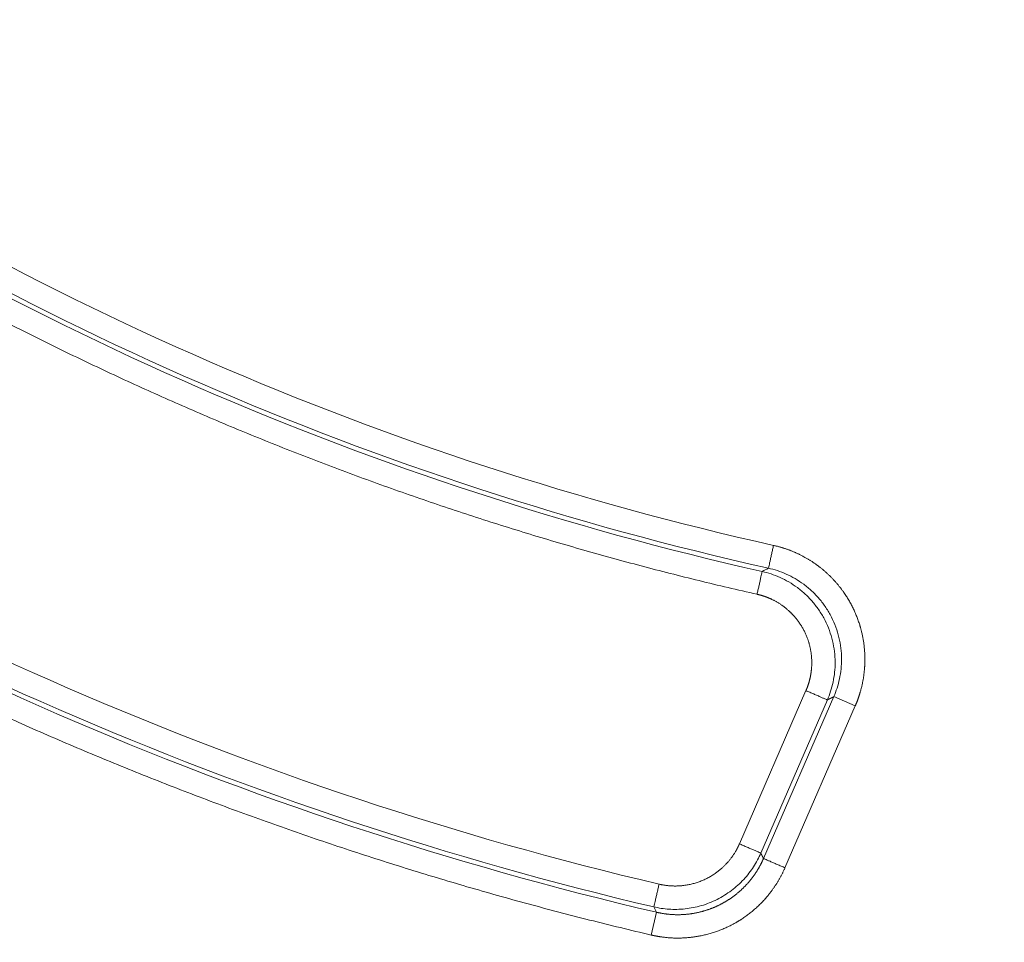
# Model space of a CAD drawing. Header units: millimetres. Extents: x 5437 to 18441, y -4466 to 3128.
# Tile 111 of 256: x 8465 to 8486, y -2851 to -2831. Entities that reach past the tile are written whole.
import ezdxf

# ---------------------------------------------------------------- set-up
doc = ezdxf.new("R2010")
doc.units = ezdxf.units.MM
doc.layers.add('1', color=7, linetype='Continuous', true_color=0xffffff)
doc.styles.add('TXT08', font='txt.shx', dxfattribs={"width": 0.8, "bigfont": 'gbcbig.shx'})
doc.dimstyles.get("Standard").update_dxf_attribs({"dimtxt": 0.18, "dimasz": 0.18, "dimexe": 0.18, "dimexo": 0.0625, "dimgap": 0.09, "dimtad": 0, "dimtih": 1, "dimtoh": 1, "dimdec": 4, "dimzin": 0, "dimdsep": 46, "dimtxsty": 'Standard', "dimcen": 0.09, "dimadec": 0, "dimazin": 0, "dimtfac": 1, "dimtdec": 4, "dimtofl": 0, "dimtmove": 0, "dimatfit": 3, "dimfxl": 1, "dimtolj": 1, "dimtzin": 0, "dimarcsym": 0})
doc.dimstyles.new('YanXiu', dxfattribs={"dimtxt": 40, "dimasz": 30, "dimexe": 0.66, "dimexo": 0.66, "dimgap": 0.66, "dimtad": 0, "dimdec": 1, "dimdsep": 46, "dimtxsty": 'TXT08', "dimcen": 0, "dimclrd": 256, "dimclre": 165, "dimclrt": 90, "dimazin": 2, "dimtfac": 1, "dimtdec": 1, "dimtofl": 0, "dimtmove": 0, "dimatfit": 3, "dimfxl": 1, "dimlwd": 5, "dimlwe": 13, "dimarcsym": 0})

# ---------------------------------------------------------------- blocks, each defined once
blk = doc.blocks.new('*D53')
at = {"color": 0, "lineweight": -2, "transparency": 16777216}
for p, q in [((10989.431, -2154.415), (10692.917, -2240.821)), ((11069.431, -2154.415), (10989.431, -2154.415)), ((8443.39, -2896.322), (8443.57, -2896.322)), ((8443.48, -2896.412), (8443.48, -2896.232))]:
    blk.add_line(p, q, dxfattribs=at)
at = {"color": 0, "lineweight": 20, "transparency": 16777216}
blk.add_solid([(10689.187, -2228.02), (10696.648, -2253.622), (10616.112, -2263.203)], dxfattribs=at)
at = {"layer": 'Defpoints', "color": 0, "lineweight": 20, "transparency": 16777216}
for p in [(10616.112, -2263.203), (6270.848, -3529.44)]:
    blk.add_point(p, dxfattribs=at)
at = {"color": 0, "lineweight": 20, "transparency": 16777216, "insert": (11249.521, -2154.415), "char_height": 80, "attachment_point": 5}
blk.add_mtext('\\A1;R2260', dxfattribs=at)
blk = doc.blocks.new('*D54')
at = {"color": 0, "lineweight": -2, "transparency": 16777216}
blk.add_line((7492.685, -2896.322), (7463.516, -2896.322), dxfattribs=at)
at = {"color": 0, "lineweight": -3, "transparency": 16777216}
for start, end in [(14.724706, 87.329624), (101.590205, 175.275294)]:
    blk.add_arc((8434.119, -2896.322), 970.423, start, end, dxfattribs=at)
at = {"color": 0, "lineweight": 20, "transparency": 16777216}
for points in [[(9385.695, -2646.81), (9359.647, -2652.519), (9389.799, -2727.809)], [(7480.316, -2816.939), (7453.672, -2815.84), (7463.696, -2896.322)]]:
    blk.add_solid(points, dxfattribs=at)
at = {"layer": 'Defpoints', "color": 0, "lineweight": 20, "transparency": 16777216}
for p in [(7900.863, -2085.545), (10671.817, -2501.755), (7492.748, -2896.322), (7740.501, -2896.322), (8434.119, -2896.322)]:
    blk.add_point(p, dxfattribs=at)
at = {"color": 0, "lineweight": 20, "transparency": 16777216, "insert": (8359.241, -1928.792), "char_height": 80, "attachment_point": 5}
blk.add_mtext('\\A1;165%%D', dxfattribs=at)
blk = doc.blocks.new('*D56')
at = {"lineweight": 5, "transparency": 16777216}
blk.add_line((9409.719, -2278.028), (9220.9, -2398.87), dxfattribs=at)
at = {"lineweight": 20, "transparency": 16777216}
blk.add_solid([(9218.205, -2394.659), (9223.595, -2403.082), (9195.632, -2415.042)], dxfattribs=at)
at = {"layer": 'Defpoints', "color": 0, "lineweight": 20, "transparency": 16777216}
for p in [(9195.632, -2415.042), (8443.48, -2896.412)]:
    blk.add_point(p, dxfattribs=at)
at = {"color": 90, "lineweight": 20, "transparency": 16777216, "insert": (9459.689, -2246.048), "char_height": 40, "attachment_point": 5, "rotation": 32.6188, "style": 'TXT08'}
blk.add_mtext('R893', dxfattribs=at)

msp = doc.modelspace()

# ---------------------------------------------------------------- linework, layer by layer
at = {"color": 7, "lineweight": 20}
msp.add_arc((8443.47995, -2896.41157), 893, 10.1099821, 350.11198757, dxfattribs=at)
at = {"layer": '1', "color": 0, "lineweight": 20}
for p, q in [((8479.96078, -2848.75671), (8481.38475, -2845.47835)), ((8480.4766, -2849.06989), (8481.98034, -2845.60789)), ((8481.98034, -2845.60789), (8482.4389, -2845.80707)), ((8481.84331, -2845.67753), (8480.41934, -2848.95589)), ((8482.4389, -2845.80707), (8480.93516, -2849.26907)), ((8478.07361, -2850.70737), (8478.18736, -2850.22053))]:
    msp.add_line(p, q, dxfattribs=at)
for radius, start, end in [(66.89522, 235.6365589, 257.4075419), (67.39518, 235.6365589, 257.4075419), (67.49312, 235.734301, 257.3097998), (87.5, 224.5408917, 268.5032091), (74.50693, 236.259337, 256.7847638), (75.10482, 236.1952206, 256.8488802), (75.00688, 236.259337, 256.7847638)]:
    msp.add_arc((8495.27522, -2777.08546), radius, start, end, dxfattribs=at)
for points, degree in [([(8480.33855, -2843.4176), (8475.34292, -2842.29268), (8470.45318, -2840.69747), (8465.7283, -2838.6452), (8461.22494, -2836.16047), (8456.99299, -2833.27734)], 5), ([(8478.07361, -2850.70737), (8472.76586, -2849.46723), (8467.56988, -2847.74876), (8462.54305, -2845.56534), (8457.74057, -2842.94092), (8453.21138, -2839.90834)], 5), ([(8480.44838, -2842.92986), (8480.49293, -2842.90643), (8480.5375, -2842.88297), (8480.58208, -2842.85947)], 3), ([(8481.98034, -2845.60789), (8481.95293, -2845.62184), (8481.92552, -2845.63577), (8481.89811, -2845.6497), (8481.87071, -2845.66362), (8481.84331, -2845.67753)], 5), ([(8480.41934, -2848.95589), (8480.43079, -2848.9787), (8480.44224, -2849.0015), (8480.45369, -2849.0243), (8480.46515, -2849.0471), (8480.4766, -2849.06989)], 5), ([(8478.18736, -2850.22053), (8478.16754, -2850.18238), (8478.14773, -2850.14421), (8478.12792, -2850.10602)], 3)]:
    msp.add_open_spline(points, degree=degree, dxfattribs=at)
for points, weights in [([(8480.58208, -2842.85947), (8480.58358, -2842.85275), (8480.69108, -2842.37155)], [1, 0.712026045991, 1]), ([(8480.33855, -2843.4176), (8480.44687, -2842.93658), (8480.44838, -2842.92986)], [1, 0.712026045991, 1]), ([(8481.38475, -2845.47835), (8481.837, -2845.67479), (8481.84331, -2845.67753)], [1, 0.712026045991, 1]), ([(8479.96078, -2848.75671), (8480.41303, -2848.95315), (8480.41934, -2848.95589)], [1, 0.712026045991, 1]), ([(8480.41934, -2848.95589), (8479.75377, -2850.48754), (8478.12792, -2850.10602)], [1, 0.76756827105, 1]), ([(8480.4766, -2849.06989), (8480.48292, -2849.07263), (8480.93516, -2849.26907)], [1, 0.712026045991, 1]), ([(8478.24221, -2849.61931), (8478.12949, -2850.09932), (8478.12792, -2850.10602)], [1, 0.712026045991, 1])]:
    msp.add_rational_spline(points, weights, degree=2, dxfattribs=at)
for points, degree, knots in [([(8480.69108, -2842.37155), (8480.91698, -2842.42166), (8481.13647, -2842.49846), (8481.34662, -2842.60036), (8481.73934, -2842.85019), (8482.06431, -2843.18317), (8482.20823, -2843.3693), (8482.40842, -2843.70324), (8482.54022, -2844.06788), (8482.58168, -2844.2174), (8482.64125, -2844.52156), (8482.6531, -2844.83164), (8482.64666, -2844.98771), (8482.61599, -2845.24954), (8482.55174, -2845.50365), (8482.51957, -2845.60684), (8482.48195, -2845.70786), (8482.4389, -2845.80707)], 5, [0, 0, 0, 0, 0, 0, 0.26220551, 0.26220551, 0.26220551, 0.52587297, 0.52587297, 0.52587297, 0.70157156, 0.70157156, 0.70157156, 0.8776374, 0.8776374, 0.8776374, 1, 1, 1, 1, 1, 1]), ([(8481.92908, -2843.9052), (8481.89349, -2843.8352), (8481.85376, -2843.76729), (8481.76693, -2843.63705), (8481.71983, -2843.57471), (8481.61945, -2843.4567), (8481.56617, -2843.40102), (8481.45479, -2843.2971), (8481.39669, -2843.24887), (8481.27711, -2843.16025), (8481.21564, -2843.11987), (8481.09075, -2843.04708), (8481.02733, -2843.01466), (8480.89987, -2842.95757), (8480.83583, -2842.93289), (8480.7083, -2842.89086), (8480.64481, -2842.87349), (8480.58208, -2842.85947)], 3, [0, 0, 0, 0, 0.125, 0.125, 0.25, 0.25, 0.375, 0.375, 0.5, 0.5, 0.625, 0.625, 0.75, 0.75, 0.875, 0.875, 1, 1, 1, 1]), ([(8480.44838, -2842.92986), (8480.51104, -2842.94398), (8480.57445, -2842.96144), (8480.70179, -2843.00366), (8480.76573, -2843.02841), (8480.89297, -2843.08566), (8480.95628, -2843.11815), (8481.08094, -2843.19106), (8481.14229, -2843.23149), (8481.26161, -2843.32018), (8481.31958, -2843.36845), (8481.43071, -2843.4724), (8481.48386, -2843.52808), (8481.58399, -2843.64609), (8481.63096, -2843.70841), (8481.71755, -2843.8386), (8481.75717, -2843.90646), (8481.79266, -2843.97642)], 3, [0, 0, 0, 0, 0.125, 0.125, 0.25, 0.25, 0.375, 0.375, 0.5, 0.5, 0.625, 0.625, 0.75, 0.75, 0.875, 0.875, 1, 1, 1, 1]), ([(8481.38475, -2845.47835), (8481.4087, -2845.42314), (8481.42986, -2845.36699), (8481.44821, -2845.30974), (8481.47891, -2845.1942), (8481.49792, -2845.0759), (8481.50453, -2845.01599), (8481.51903, -2844.77656), (8481.48574, -2844.53696), (8481.433, -2844.36015), (8481.30359, -2844.08636), (8481.11238, -2843.85401), (8481.02651, -2843.76891), (8480.84875, -2843.62507), (8480.64716, -2843.51705), (8480.54734, -2843.47452), (8480.44412, -2843.44119), (8480.33855, -2843.4176)], 5, [0, 0, 0, 0, 0, 0, 0.11370391, 0.11370391, 0.11370391, 0.22727799, 0.22727799, 0.22727799, 0.5676946, 0.5676946, 0.5676946, 0.79533232, 0.79533232, 0.79533232, 1, 1, 1, 1, 1, 1]), ([(8481.98034, -2845.60789), (8482.00592, -2845.54899), (8482.02924, -2845.48751), (8482.07032, -2845.35983), (8482.08807, -2845.29362), (8482.11697, -2845.15714), (8482.12811, -2845.08688), (8482.14283, -2844.94324), (8482.14642, -2844.86987), (8482.14527, -2844.72122), (8482.14053, -2844.64594), (8482.12223, -2844.49489), (8482.10866, -2844.41912), (8482.07253, -2844.26865), (8482.04995, -2844.19394), (8481.99599, -2844.04719), (8481.9646, -2843.97515), (8481.92908, -2843.9052)], 3, [0, 0, 0, 0, 0.125, 0.125, 0.25, 0.25, 0.375, 0.375, 0.5, 0.5, 0.625, 0.625, 0.75, 0.75, 0.875, 0.875, 1, 1, 1, 1]), ([(8481.79266, -2843.97642), (8481.82809, -2844.04632), (8481.85939, -2844.1183), (8481.91321, -2844.26493), (8481.93571, -2844.33956), (8481.97174, -2844.48989), (8481.98525, -2844.56558), (8482.00348, -2844.71648), (8482.00819, -2844.79168), (8482.0093, -2844.94018), (8482.0057, -2845.01348), (8481.99096, -2845.15697), (8481.97983, -2845.22717), (8481.95095, -2845.36352), (8481.93321, -2845.42967), (8481.89217, -2845.55725), (8481.86887, -2845.61867), (8481.84331, -2845.67753)], 3, [0, 0, 0, 0, 0.125, 0.125, 0.25, 0.25, 0.375, 0.375, 0.5, 0.5, 0.625, 0.625, 0.75, 0.75, 0.875, 0.875, 1, 1, 1, 1]), ([(8478.24221, -2849.61931), (8478.41725, -2849.66067), (8478.59804, -2849.67525), (8478.77834, -2849.66275), (8479.13276, -2849.58432), (8479.44873, -2849.40567), (8479.59392, -2849.29083), (8479.75791, -2849.11583), (8479.88336, -2848.91376), (8479.91178, -2848.86258), (8479.93758, -2848.81025), (8479.96078, -2848.75671)], 5, [0, 0, 0, 0, 0, 0, 0.43036303, 0.43036303, 0.43036303, 0.8605009, 0.8605009, 0.8605009, 1, 1, 1, 1, 1, 1]), ([(8478.18736, -2850.22053), (8478.19437, -2850.22215), (8478.20841, -2850.22538), (8478.22958, -2850.22996), (8478.25087, -2850.23433), (8478.2723, -2850.23849), (8478.29384, -2850.24243), (8478.31551, -2850.24614), (8478.33729, -2850.24962), (8478.35919, -2850.25288), (8478.3812, -2850.25591), (8478.40332, -2850.2587), (8478.42554, -2850.26125), (8478.44786, -2850.26355), (8478.47028, -2850.26562), (8478.49279, -2850.26744), (8478.5154, -2850.269), (8478.53809, -2850.27032), (8478.56086, -2850.27138), (8478.5837, -2850.27218), (8478.60663, -2850.27272), (8478.62962, -2850.273), (8478.65268, -2850.27302), (8478.6758, -2850.27277), (8478.69897, -2850.27224), (8478.7222, -2850.27145), (8478.74547, -2850.27039), (8478.76879, -2850.26905), (8478.79215, -2850.26743), (8478.81554, -2850.26554), (8478.83896, -2850.26336), (8478.8624, -2850.26091), (8478.88586, -2850.25817), (8478.90934, -2850.25515), (8478.93282, -2850.25185), (8478.95631, -2850.24826), (8478.9798, -2850.24438), (8479.00328, -2850.24022), (8479.02675, -2850.23577), (8479.0502, -2850.23103), (8479.07363, -2850.226), (8479.09704, -2850.22069), (8479.12041, -2850.21508), (8479.14375, -2850.20919), (8479.16704, -2850.20301), (8479.19028, -2850.19654), (8479.21348, -2850.18978), (8479.23661, -2850.18273), (8479.25968, -2850.1754), (8479.28267, -2850.16778), (8479.3056, -2850.15988), (8479.32844, -2850.1517), (8479.3512, -2850.14323), (8479.37387, -2850.13448), (8479.39644, -2850.12545), (8479.41892, -2850.11614), (8479.44128, -2850.10655), (8479.46354, -2850.09669), (8479.48568, -2850.08656), (8479.5077, -2850.07616), (8479.52959, -2850.06548), (8479.55135, -2850.05454), (8479.57298, -2850.04334), (8479.59447, -2850.03188), (8479.61581, -2850.02016), (8479.637, -2850.00818), (8479.65804, -2849.99595), (8479.67891, -2849.98347), (8479.69963, -2849.97074), (8479.72018, -2849.95777), (8479.74055, -2849.94456), (8479.76075, -2849.93111), (8479.78077, -2849.91743), (8479.80061, -2849.90351), (8479.82025, -2849.88938), (8479.83971, -2849.87501), (8479.85897, -2849.86044), (8479.87803, -2849.84564), (8479.89689, -2849.83064), (8479.91554, -2849.81543), (8479.93398, -2849.80001), (8479.95221, -2849.7844), (8479.97023, -2849.7686), (8479.98802, -2849.7526), (8480.0056, -2849.73642), (8480.02295, -2849.72006), (8480.04007, -2849.70353), (8480.05697, -2849.68682), (8480.07363, -2849.66994), (8480.09006, -2849.65291), (8480.10626, -2849.63571), (8480.12221, -2849.61836), (8480.13793, -2849.60086), (8480.1534, -2849.58322), (8480.16864, -2849.56544), (8480.18362, -2849.54753), (8480.19836, -2849.52949), (8480.21286, -2849.51132), (8480.2271, -2849.49303), (8480.2411, -2849.47463), (8480.25484, -2849.45612), (8480.26834, -2849.4375), (8480.28158, -2849.41878), (8480.29457, -2849.39996), (8480.3073, -2849.38106), (8480.31978, -2849.36207), (8480.33201, -2849.34299), (8480.34398, -2849.32384), (8480.3557, -2849.30462), (8480.36717, -2849.28532), (8480.37838, -2849.26597), (8480.38934, -2849.24656), (8480.40004, -2849.22709), (8480.41049, -2849.20757), (8480.42069, -2849.18801), (8480.43064, -2849.16841), (8480.44033, -2849.14877), (8480.44978, -2849.1291), (8480.45897, -2849.1094), (8480.46793, -2849.08968), (8480.47372, -2849.07648), (8480.4766, -2849.06989)], 3, [0, 0, 0, 0, 0.0077583, 0.01554649, 0.02336429, 0.03121139, 0.03908751, 0.04699231, 0.05492549, 0.06288672, 0.07087564, 0.07889191, 0.08693518, 0.09500508, 0.10310122, 0.11122322, 0.11937069, 0.12754322, 0.1357404, 0.14396181, 0.15220701, 0.16047557, 0.16876704, 0.17708095, 0.18541685, 0.19377426, 0.2021527, 0.21055167, 0.21897068, 0.22740923, 0.23586679, 0.24434285, 0.25283688, 0.26134834, 0.26987668, 0.27842137, 0.28698183, 0.29555751, 0.30414783, 0.31275223, 0.32137011, 0.33000089, 0.33864398, 0.34729878, 0.35596468, 0.36464107, 0.37332735, 0.3820229, 0.39072709, 0.3994393, 0.4081589, 0.41688527, 0.42561775, 0.43435572, 0.44309855, 0.45184557, 0.46059616, 0.46934966, 0.47810544, 0.48686283, 0.4956212, 0.50437989, 0.51313826, 0.52189565, 0.53065142, 0.53940493, 0.54815551, 0.55690253, 0.56564535, 0.57438332, 0.5831158, 0.59184215, 0.60056175, 0.60927395, 0.61797813, 0.62667367, 0.63535994, 0.64403633, 0.65270222, 0.66135701, 0.67000008, 0.67863085, 0.68724872, 0.6958531, 0.70444341, 0.71301908, 0.72157953, 0.73012419, 0.73865252, 0.74716396, 0.75565797, 0.76413401, 0.77259156, 0.78103008, 0.78944907, 0.79784803, 0.80622644, 0.81458383, 0.82291971, 0.8312336, 0.83952504, 0.84779357, 0.85603875, 0.86426013, 0.87245728, 0.88062979, 0.88877723, 0.89689921, 0.90499532, 0.91306518, 0.92110842, 0.92912467, 0.93711356, 0.94507475, 0.9530079, 0.96091267, 0.96878875, 0.97663582, 0.98445358, 0.99224174, 1, 1, 1, 1]), ([(8480.93516, -2849.26907), (8480.84261, -2849.48249), (8480.72566, -2849.68418), (8480.58616, -2849.87074), (8480.31811, -2850.15338), (8480.003, -2850.37896), (8479.87044, -2850.45908), (8479.52376, -2850.63275), (8479.14835, -2850.73755), (8478.91827, -2850.77426), (8478.60762, -2850.78671), (8478.30021, -2850.75135), (8478.22403, -2850.7396), (8478.14851, -2850.72494), (8478.07361, -2850.70737)], 5, [0, 0, 0, 0, 0, 0, 0.33334625, 0.33334625, 0.33334625, 0.55540081, 0.55540081, 0.55540081, 0.88960654, 0.88960654, 0.88960654, 1, 1, 1, 1, 1, 1])]:
    msp.add_open_spline(points, degree=degree, knots=knots, dxfattribs=at)

# ---------------------------------------------------------------- dimensions: what is measured, and where the dimension line sits
at = {"color": 0, "lineweight": 20}
dim = msp.add_angular_dim_2l(base=(7900.86303, -2085.54536), line1=((8434.11893, -2896.32157), (10671.81706, -2501.75501)), line2=((7740.5009, -2896.32157), (7492.74781, -2896.32157)), text='165%%D', dimstyle='Standard', override={"dimtxt": 80, "dimasz": 80, "dimlwd": 65533}, dxfattribs=at)
dim.commit()
dim.dimension.update_dxf_attribs({"geometry": '*D54', "text_midpoint": (8359.2409, -1928.79214), "dimtype": 162})
dim = msp.add_diameter_dim_2p(p1=(6270.84796, -3529.44022), p2=(10616.11195, -2263.20291), text='R2260', dimstyle='Standard', override={"dimtxt": 80, "dimasz": 80, "dimdec": 0}, dxfattribs=at)
dim.commit()
dim.dimension.update_dxf_attribs({"geometry": '*D53', "text_midpoint": (11249.52071, -2154.41547), "dimtype": 163})
at = {"color": 7, "lineweight": 20}
dim = msp.add_radius_dim(center=(8443.47995, -2896.41157), mpoint=(9195.63162, -2415.04179), dimstyle='YanXiu', dxfattribs=at)
dim.commit()
dim.dimension.update_dxf_attribs({"geometry": '*D56', "text_midpoint": (9459.68883, -2246.04773), "dimtype": 164})

doc.saveas('drawing.dxf')
